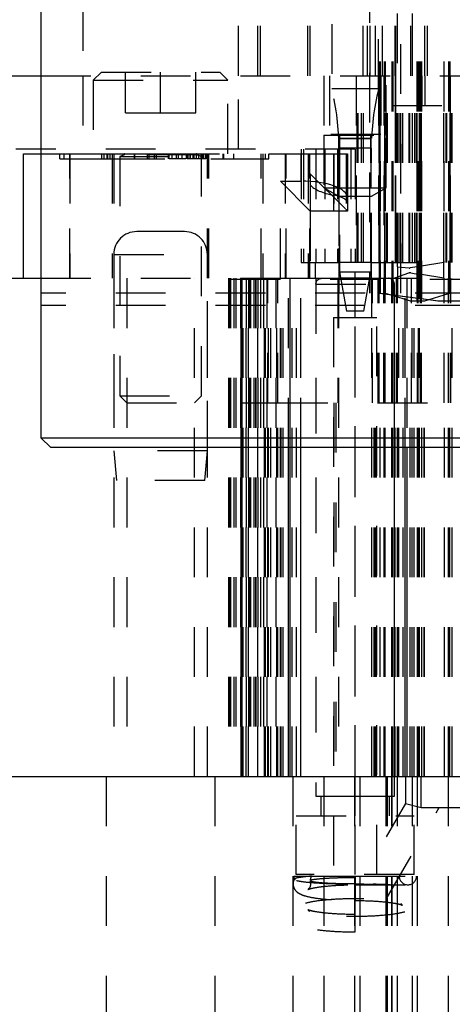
# Model space of a CAD drawing. Header units: inches. Extents: x 1880 to 2363, y -453 to -54.
# Tile 129 of 256: x 1924.66 to 1925.527, y -450.211 to -448.235. Entities that reach past the tile are written whole.
import ezdxf

# ---------------------------------------------------------------- set-up
doc = ezdxf.new("R2010")
doc.units = ezdxf.units.IN
doc.header["$LTSCALE"] = 0.5
doc.header["$MEASUREMENT"] = 0
doc.linetypes.add('HIDDEN', pattern=[0.225, 0.15, -0.075])
doc.layers.add('SID-M-H', color=4, linetype='HIDDEN')
doc.layers.add('SID-M-S', color=105, linetype='Continuous')

msp = doc.modelspace()

# ---------------------------------------------------------------- linework, layer by layer
at = {"layer": 'SID-M-H'}
for p, q in [((1925.38081, -446.71905), (1925.38081, -448.72256)), ((1925.39081, -446.71905), (1925.39081, -448.78533)), ((1925.39242, -446.71905), (1925.39242, -448.72256)), ((1925.39281, -446.71905), (1925.39281, -448.78534)), ((1925.40581, -446.71905), (1925.40581, -448.78725)), ((1925.40781, -446.71905), (1925.40781, -448.78727)), ((1925.44742, -448.72256), (1925.44742, -446.71905)), ((1925.44742, -448.72256), (1925.44742, -446.71905)), ((1925.45628, -446.71905), (1925.45628, -448.72256)), ((1925.45801, -446.71905), (1925.45801, -448.79374)), ((1925.45828, -446.71905), (1925.45828, -448.79394)), ((1925.461, -446.71905), (1925.461, -448.79412)), ((1925.46128, -446.71905), (1925.46128, -448.73043)), ((1925.4613, -446.71905), (1925.4613, -448.79416)), ((1925.46413, -446.71905), (1925.46413, -448.79905)), ((1925.46413, -446.71905), (1925.46413, -448.79905)), ((1925.46521, -446.71905), (1925.46521, -448.79466)), ((1925.46521, -446.71905), (1925.46521, -448.79483)), ((1925.51049, -446.71905), (1925.51049, -448.72256)), ((1925.51942, -446.71905), (1925.51942, -448.78495)), ((1925.51942, -446.71905), (1925.51942, -448.78495)), ((1925.52007, -446.71905), (1925.52007, -448.78476)), ((1925.52007, -446.71905), (1925.52007, -448.78476)), ((1925.52242, -446.71905), (1925.52242, -448.72256)), ((1925.28552, -446.84405), (1925.28552, -448.37405)), ((1925.37932, -448.37405), (1925.37932, -446.84405)), ((1925.41742, -448.72256), (1925.41742, -447.46905)), ((1925.41742, -448.72256), (1925.41742, -447.46905)), ((1925.23742, -448.34756), (1925.23742, -447.59756)), ((1925.24242, -448.34756), (1925.24242, -447.59756)), ((1925.24242, -448.34756), (1925.24242, -447.59756)), ((1925.35742, -448.34756), (1925.35742, -447.59756)), ((1925.36242, -448.34756), (1925.36242, -447.59756)), ((1925.38742, -448.34756), (1925.38742, -447.59756)), ((1925.41242, -448.34756), (1925.41242, -447.59756)), ((1925.41389, -448.34756), (1925.41389, -447.59756)), ((1925.41389, -448.34756), (1925.41389, -447.59756)), ((1925.44389, -448.34756), (1925.44389, -447.59756)), ((1925.44389, -448.34756), (1925.44389, -447.59756)), ((1925.44742, -448.34756), (1925.44742, -447.59756)), ((1925.47242, -448.34756), (1925.47242, -447.59756)), ((1925.47742, -448.34756), (1925.47742, -447.59756)), ((1925.38281, -447.71905), (1925.38281, -448.72256)), ((1925.36092, -447.74146), (1925.36092, -448.78405)), ((1925.42392, -448.78405), (1925.42392, -447.74146)), ((1925.13742, -448.34756), (1925.13742, -447.84756)), ((1925.14242, -448.34756), (1925.14242, -447.84756)), ((1925.14242, -448.34756), (1925.14242, -447.84756)), ((1925.34831, -448.34756), (1925.34831, -447.84756)), ((1925.37331, -448.34756), (1925.37331, -447.84756)), ((1925.37331, -448.34756), (1925.37331, -447.84756)), ((1925.37331, -448.34756), (1925.37331, -447.84756)), ((1925.37331, -448.34756), (1925.37331, -447.84756)), ((1924.78607, -448.19756), (1924.78607, -448.34756)), ((1925.09857, -448.34756), (1925.09857, -448.19756)), ((1924.82372, -448.34005), (1924.80732, -448.35645)), ((1924.82372, -448.34005), (1925.06092, -448.34005)), ((1924.87201, -448.42205), (1924.87201, -448.34005)), ((1924.94232, -448.42205), (1924.94232, -448.34005)), ((1925.01264, -448.42205), (1925.01264, -448.34005)), ((1925.07732, -448.35645), (1925.06092, -448.34005)), ((1924.70242, -448.34756), (1926.95242, -448.34756)), ((1924.70242, -448.34756), (1926.95242, -448.34756)), ((1924.78607, -448.34756), (1924.78607, -448.49506)), ((1924.80732, -448.35645), (1925.07732, -448.35645)), ((1924.80732, -448.35645), (1924.80732, -448.50405)), ((1925.07732, -448.50405), (1925.07732, -448.35645)), ((1925.09857, -448.49506), (1925.09857, -448.34756)), ((1925.26992, -448.34756), (1925.26992, -448.46656)), ((1925.28124, -448.34756), (1925.28124, -448.46567)), ((1925.33443, -448.34756), (1925.33443, -448.72256)), ((1925.33637, -448.72256), (1925.33637, -448.34756)), ((1925.33637, -448.72256), (1925.33637, -448.34756)), ((1925.33831, -448.72256), (1925.33831, -448.34756)), ((1925.34485, -448.72256), (1925.34485, -448.34756)), ((1925.34485, -448.72256), (1925.34485, -448.34756)), ((1925.34926, -448.72256), (1925.34926, -448.34756)), ((1925.34926, -448.72256), (1925.34926, -448.34756)), ((1925.37931, -448.34756), (1925.37931, -448.72256)), ((1925.38031, -448.72256), (1925.38031, -448.34756)), ((1925.38131, -448.34756), (1925.38131, -448.72256)), ((1925.38231, -448.72256), (1925.38231, -448.34756)), ((1925.3836, -448.34756), (1925.3836, -448.46567)), ((1925.38992, -448.34756), (1925.38992, -448.72256)), ((1925.39192, -448.72256), (1925.39192, -448.34756)), ((1925.39492, -448.46656), (1925.39492, -448.34756)), ((1925.3955, -448.72256), (1925.3955, -448.34756)), ((1925.3975, -448.72256), (1925.3975, -448.34756)), ((1925.40624, -448.34756), (1925.40624, -448.40756)), ((1925.41254, -448.34756), (1925.41254, -448.72256)), ((1925.41302, -448.72256), (1925.41302, -448.34756)), ((1925.41319, -448.34756), (1925.41319, -448.72256)), ((1925.41448, -448.72256), (1925.41448, -448.34756)), ((1925.41448, -448.72256), (1925.41448, -448.34756)), ((1925.41481, -448.72256), (1925.41481, -448.34756)), ((1925.41481, -448.72256), (1925.41481, -448.34756)), ((1925.41502, -448.72256), (1925.41502, -448.34756)), ((1925.41642, -448.72256), (1925.41642, -448.34756)), ((1925.41899, -448.72256), (1925.41899, -448.34756)), ((1925.41899, -448.72256), (1925.41899, -448.34756)), ((1925.42296, -448.72256), (1925.42296, -448.34756)), ((1925.42296, -448.72256), (1925.42296, -448.34756)), ((1925.42302, -448.72256), (1925.42302, -448.34756)), ((1925.42302, -448.72256), (1925.42302, -448.34756)), ((1925.42738, -448.72256), (1925.42738, -448.34756)), ((1925.42738, -448.72256), (1925.42738, -448.34756)), ((1925.42772, -448.72256), (1925.42772, -448.34756)), ((1925.44041, -448.72256), (1925.44041, -448.34756)), ((1925.44041, -448.72256), (1925.44041, -448.34756)), ((1925.44216, -448.72256), (1925.44216, -448.34756)), ((1925.44216, -448.72256), (1925.44216, -448.34756)), ((1925.45225, -448.72256), (1925.45225, -448.34756)), ((1925.45225, -448.72256), (1925.45225, -448.34756)), ((1925.45518, -448.72256), (1925.45518, -448.34756)), ((1925.45545, -448.72256), (1925.45545, -448.34756)), ((1925.45635, -448.72256), (1925.45635, -448.34756)), ((1925.45635, -448.72256), (1925.45635, -448.34756)), ((1925.45678, -448.72256), (1925.45678, -448.34756)), ((1925.46174, -448.72256), (1925.46174, -448.34756)), ((1925.46178, -448.72256), (1925.46178, -448.34756)), ((1925.4618, -448.72256), (1925.4618, -448.34756)), ((1925.46206, -448.40756), (1925.46206, -448.34756)), ((1925.46251, -448.72256), (1925.46251, -448.34756)), ((1925.46278, -448.72256), (1925.46278, -448.34756)), ((1925.46424, -448.72256), (1925.46424, -448.34756)), ((1925.46424, -448.72256), (1925.46424, -448.34756)), ((1925.46531, -448.72256), (1925.46531, -448.34756)), ((1925.46531, -448.72256), (1925.46531, -448.34756)), ((1925.46706, -448.40756), (1925.46706, -448.34756)), ((1925.47206, -448.34756), (1925.47206, -448.40756)), ((1925.51055, -448.72256), (1925.51055, -448.34756)), ((1925.51518, -448.72256), (1925.51518, -448.34756)), ((1925.51603, -448.72256), (1925.51603, -448.34756)), ((1925.52292, -448.72256), (1925.52292, -448.34756)), ((1925.52304, -448.34756), (1925.52304, -448.72256)), ((1925.52492, -448.72256), (1925.52492, -448.34756)), ((1925.52498, -448.72256), (1925.52498, -448.34756)), ((1925.52498, -448.72256), (1925.52498, -448.34756)), ((1925.52692, -448.72256), (1925.52692, -448.34756)), ((1925.33242, -448.37405), (1925.28552, -448.37405)), ((1925.37932, -448.37405), (1925.33242, -448.37405)), ((1924.87201, -448.42205), (1924.94232, -448.42205)), ((1924.94232, -448.42205), (1925.01264, -448.42205)), ((1925.40624, -448.40756), (1925.62758, -448.40756)), ((1925.26992, -448.46656), (1925.39492, -448.46656)), ((1925.26992, -448.46656), (1925.26992, -448.57256)), ((1925.3836, -448.46567), (1925.28124, -448.46567)), ((1925.30092, -448.46656), (1925.30092, -448.72256)), ((1925.33242, -448.47354), (1925.30093, -448.47354)), ((1925.30093, -448.47354), (1925.36392, -448.47354)), ((1925.30093, -448.47354), (1925.30093, -448.74126)), ((1925.36392, -448.47354), (1925.33242, -448.47354)), ((1925.36392, -448.72256), (1925.36392, -448.46656)), ((1925.36392, -448.47354), (1925.36392, -448.74126)), ((1925.39492, -448.57256), (1925.39492, -448.46656)), ((1925.33232, -448.49506), (1924.70242, -448.49506)), ((1925.22401, -448.49506), (1925.22401, -448.72256)), ((1925.22914, -448.49506), (1925.22914, -448.72256)), ((1925.25342, -448.49506), (1925.25342, -448.72256)), ((1925.27171, -448.49506), (1925.27171, -448.72256)), ((1925.29671, -448.49506), (1925.29671, -448.72256)), ((1925.29671, -448.49506), (1925.29671, -448.72256)), ((1925.29671, -448.49506), (1925.29671, -448.72256)), ((1925.29671, -448.49506), (1925.29671, -448.72256)), ((1925.29671, -448.49506), (1925.29671, -448.72256)), ((1925.29671, -448.49506), (1925.29671, -448.72256)), ((1925.29671, -448.49506), (1925.29671, -448.72256)), ((1925.29671, -448.49506), (1925.29671, -448.72256)), ((1925.29671, -448.49506), (1925.29671, -448.72256)), ((1925.29671, -448.49506), (1925.29671, -448.72256)), ((1925.29671, -448.49506), (1925.29671, -448.72256)), ((1925.29671, -448.49506), (1925.29671, -448.72256)), ((1925.29671, -448.49506), (1925.29671, -448.72256)), ((1925.29671, -448.49506), (1925.29671, -448.72256)), ((1925.29671, -448.49506), (1925.29671, -448.72256)), ((1925.29671, -448.49506), (1925.29671, -448.72256)), ((1925.29671, -448.49506), (1925.29671, -448.72256)), ((1925.29671, -448.49506), (1925.29671, -448.72256)), ((1925.29671, -448.49506), (1925.29671, -448.72256)), ((1925.29671, -448.49506), (1925.29671, -448.72256)), ((1925.29671, -448.49506), (1925.29671, -448.72256)), ((1925.29671, -448.49506), (1925.29671, -448.72256)), ((1925.29671, -448.49506), (1925.29671, -448.72256)), ((1925.29671, -448.49506), (1925.29671, -448.72256)), ((1925.29671, -448.49506), (1925.29671, -448.72256)), ((1925.29671, -448.49506), (1925.29671, -448.72256)), ((1925.29671, -448.49506), (1925.29671, -448.72256)), ((1925.29671, -448.49506), (1925.29671, -448.72256)), ((1925.29671, -448.49506), (1925.29671, -448.72256)), ((1925.29671, -448.49506), (1925.29671, -448.72256)), ((1925.29671, -448.49506), (1925.29671, -448.72256)), ((1925.29671, -448.49506), (1925.29671, -448.72256)), ((1925.36492, -448.49319), (1925.29992, -448.49319)), ((1925.29992, -448.49319), (1925.29992, -448.72256)), ((1925.32388, -448.49506), (1925.32388, -448.72256)), ((1925.33232, -448.49506), (1925.33232, -448.72256)), ((1925.36492, -448.72256), (1925.36492, -448.49319)), ((1924.70242, -448.50405), (1924.76032, -448.50405)), ((1924.7402, -448.51405), (1924.7402, -448.50405)), ((1924.7402, -448.51405), (1924.8242, -448.51405)), ((1924.74913, -448.51405), (1924.74913, -448.50405)), ((1924.76032, -448.50405), (1924.76032, -448.75405)), ((1924.76032, -448.50405), (1925.22432, -448.50405)), ((1924.76032, -448.75405), (1924.76032, -448.50405)), ((1924.76032, -448.50405), (1924.76032, -448.75405)), ((1924.76032, -448.75405), (1924.76032, -448.50405)), ((1924.76032, -448.50405), (1924.76032, -448.75405)), ((1924.76032, -448.75405), (1924.76032, -448.50405)), ((1924.8242, -448.51405), (1924.8242, -448.50405)), ((1924.8242, -448.51405), (1924.91916, -448.51405)), ((1924.82913, -448.51405), (1924.82913, -448.50405)), ((1924.83516, -448.51405), (1924.83516, -448.50405)), ((1924.83573, -448.51405), (1924.83573, -448.50405)), ((1924.83676, -448.51405), (1924.83676, -448.50405)), ((1924.84109, -448.51405), (1924.84109, -448.50405)), ((1924.84532, -448.50405), (1924.84532, -448.75405)), ((1924.84857, -448.50405), (1924.84857, -448.75405)), ((1924.86032, -448.50405), (1924.86032, -448.50445)), ((1924.86032, -448.50445), (1925.02432, -448.50445)), ((1924.87013, -448.50598), (1924.86032, -448.50954)), ((1924.86032, -448.50954), (1925.02432, -448.50954)), ((1924.86032, -448.50954), (1924.86032, -448.99005)), ((1925.01452, -448.50598), (1924.87013, -448.50598)), ((1924.8898, -448.51405), (1924.8898, -448.50405)), ((1924.89037, -448.51405), (1924.89037, -448.50405)), ((1924.91573, -448.51405), (1924.91573, -448.50405)), ((1924.91916, -448.51405), (1924.91916, -448.50405)), ((1924.91916, -448.51405), (1924.9338, -448.51405)), ((1924.93037, -448.51405), (1924.93037, -448.50405)), ((1924.9338, -448.51405), (1924.9338, -448.50405)), ((1924.9338, -448.51405), (1924.95099, -448.51405)), ((1924.95788, -448.51405), (1924.95788, -448.50405)), ((1924.95979, -448.51405), (1924.95979, -448.50405)), ((1924.99273, -448.51405), (1924.95979, -448.51405)), ((1924.96551, -448.51405), (1924.96551, -448.50405)), ((1924.97414, -448.51405), (1924.97414, -448.50405)), ((1924.97791, -448.51405), (1924.97791, -448.50405)), ((1924.97801, -448.51405), (1924.97801, -448.50405)), ((1924.97812, -448.51405), (1924.97812, -448.50405)), ((1924.98542, -448.51405), (1924.98542, -448.50405)), ((1924.99412, -448.51405), (1924.99412, -448.50405)), ((1924.99534, -448.51405), (1924.99534, -448.50405)), ((1924.99665, -448.51405), (1924.99665, -448.50405)), ((1924.99668, -448.51405), (1924.99668, -448.50405)), ((1924.99701, -448.51405), (1924.99701, -448.50405)), ((1924.99702, -448.51405), (1924.99702, -448.50405)), ((1924.99728, -448.51405), (1924.99728, -448.50405)), ((1924.99728, -448.51405), (1924.99728, -448.50405)), ((1925.00158, -448.51405), (1925.00158, -448.50405)), ((1925.00173, -448.51405), (1925.00173, -448.50405)), ((1925.00175, -448.51405), (1925.00175, -448.50405)), ((1925.00201, -448.51405), (1925.00201, -448.50405)), ((1925.00201, -448.51405), (1925.00201, -448.50405)), ((1925.00739, -448.51405), (1925.00739, -448.50405)), ((1925.00893, -448.51405), (1925.00893, -448.50405)), ((1925.00942, -448.51405), (1925.00942, -448.50405)), ((1925.01419, -448.51405), (1925.01419, -448.50405)), ((1925.01422, -448.51405), (1925.01422, -448.50405)), ((1925.02432, -448.50954), (1925.01452, -448.50598)), ((1925.01872, -448.51405), (1925.01872, -448.50405)), ((1925.01891, -448.51405), (1925.01891, -448.50405)), ((1925.01903, -448.51405), (1925.01903, -448.50405)), ((1925.02347, -448.51405), (1925.02347, -448.50405)), ((1925.02348, -448.51405), (1925.02348, -448.50405)), ((1925.02432, -448.50445), (1925.02432, -448.50405)), ((1925.02432, -448.99005), (1925.02432, -448.50954)), ((1925.02654, -448.51405), (1925.02654, -448.50405)), ((1925.02844, -448.51405), (1925.02844, -448.50405)), ((1925.02893, -448.51405), (1925.02893, -448.50405)), ((1925.03305, -448.51405), (1925.03305, -448.50405)), ((1925.03417, -448.51405), (1925.03417, -448.50405)), ((1925.03607, -448.75405), (1925.03607, -448.50405)), ((1925.03932, -448.75405), (1925.03932, -448.50405)), ((1925.04296, -448.51405), (1925.06747, -448.51405)), ((1925.06747, -448.51405), (1925.06747, -448.50405)), ((1925.06747, -448.51405), (1925.08921, -448.51405)), ((1925.06893, -448.51405), (1925.06893, -448.50405)), ((1925.08893, -448.51405), (1925.08893, -448.50405)), ((1925.08921, -448.51405), (1925.08921, -448.50405)), ((1925.08921, -448.51405), (1925.1591, -448.51405)), ((1925.14391, -448.75405), (1925.14391, -448.50405)), ((1925.14741, -448.50405), (1925.14741, -448.75405)), ((1925.15286, -448.51405), (1925.15286, -448.50405)), ((1925.1591, -448.51405), (1925.1591, -448.50405)), ((1925.19225, -448.50405), (1925.19225, -448.75405)), ((1925.1944, -448.75405), (1925.1944, -448.50405)), ((1925.22432, -448.55905), (1925.22432, -448.50405)), ((1925.22432, -448.50405), (1925.31732, -448.50405)), ((1925.22432, -448.50405), (1925.22432, -448.55905)), ((1925.22432, -448.55905), (1925.22432, -448.50405)), ((1925.22432, -448.50405), (1925.22432, -448.55905)), ((1925.23842, -448.50405), (1925.23842, -448.75405)), ((1925.24153, -448.75405), (1925.24153, -448.50405)), ((1925.28993, -448.50405), (1925.28993, -448.61905)), ((1925.28993, -448.61905), (1925.28993, -448.50405)), ((1925.28993, -448.50405), (1925.28993, -448.61905)), ((1925.28993, -448.61905), (1925.28993, -448.50405)), ((1925.28993, -448.50405), (1925.28993, -448.61905)), ((1925.28993, -448.61905), (1925.28993, -448.50405)), ((1925.28993, -448.50405), (1925.28993, -448.61905)), ((1925.28993, -448.61905), (1925.28993, -448.50405)), ((1925.28993, -448.58747), (1925.28993, -448.50405)), ((1925.28993, -448.50405), (1925.28993, -448.61905)), ((1925.28993, -448.61905), (1925.28993, -448.50405)), ((1925.28993, -448.50405), (1925.28993, -448.61905)), ((1925.28993, -448.61905), (1925.28993, -448.50405)), ((1925.28993, -448.50405), (1925.28993, -448.61905)), ((1925.28993, -448.61905), (1925.28993, -448.50405)), ((1925.28993, -448.50405), (1925.28993, -448.61905)), ((1925.28993, -448.61905), (1925.28993, -448.50405)), ((1925.28993, -448.50405), (1925.28993, -448.61905)), ((1925.28993, -448.61905), (1925.28993, -448.50405)), ((1925.28993, -448.50405), (1925.28993, -448.61905)), ((1925.28993, -448.61905), (1925.28993, -448.50405)), ((1925.28993, -448.50405), (1925.28993, -448.61905)), ((1925.28993, -448.61905), (1925.28993, -448.50405)), ((1925.28993, -448.50405), (1925.28993, -448.61905)), ((1925.28993, -448.61905), (1925.28993, -448.50405)), ((1925.28993, -448.50405), (1925.28993, -448.61905)), ((1925.28993, -448.61905), (1925.28993, -448.50405)), ((1925.28993, -448.50405), (1925.28993, -448.61905)), ((1925.28993, -448.61905), (1925.28993, -448.50405)), ((1925.28993, -448.50405), (1925.28993, -448.61905)), ((1925.28993, -448.61905), (1925.28993, -448.50405)), ((1925.31431, -448.50405), (1925.31431, -448.61604)), ((1925.31732, -448.50405), (1925.31732, -448.5929)), ((1925.24242, -448.61905), (1925.18242, -448.55905)), ((1925.18242, -448.55905), (1925.22432, -448.55905)), ((1925.18242, -448.75405), (1925.18242, -448.55905)), ((1925.24242, -448.54415), (1925.24242, -448.56682)), ((1925.24242, -448.54415), (1925.31431, -448.61604)), ((1925.24242, -448.56682), (1925.24242, -448.61905)), ((1925.26992, -448.57256), (1925.33242, -448.57256)), ((1925.26992, -448.57256), (1925.29942, -448.58959)), ((1925.33242, -448.57256), (1925.39492, -448.57256)), ((1925.36542, -448.58959), (1925.39492, -448.57256)), ((1925.29942, -448.58959), (1925.33242, -448.58959)), ((1925.29942, -448.58959), (1925.29942, -448.72256)), ((1925.31732, -448.5929), (1925.31732, -448.61905)), ((1925.33242, -448.58959), (1925.36542, -448.58959)), ((1925.36542, -448.72256), (1925.36542, -448.58959)), ((1925.31732, -448.61905), (1925.24242, -448.61905)), ((1925.24242, -448.61905), (1925.24242, -448.75405)), ((1924.99007, -448.6603), (1924.89457, -448.6603)), ((1924.84857, -448.7063), (1925.03607, -448.7063)), ((1924.84857, -448.7063), (1924.84857, -449.1003)), ((1925.03607, -449.1003), (1925.03607, -448.7063)), ((1925.22401, -448.72256), (1925.22914, -448.72256)), ((1925.22914, -448.72256), (1925.25242, -448.72256)), ((1925.25242, -448.72256), (1925.25242, -448.75405)), ((1925.25242, -448.72256), (1925.29992, -448.72256)), ((1925.29992, -448.72256), (1925.29992, -448.75405)), ((1925.36492, -448.72256), (1925.29992, -448.72256)), ((1925.36492, -448.75405), (1925.36492, -448.72256)), ((1925.36492, -448.72256), (1926.28992, -448.72256)), ((1925.38081, -448.72256), (1925.38081, -448.75405)), ((1925.38281, -448.72256), (1925.38281, -448.75405)), ((1925.39081, -448.72256), (1925.39081, -448.75405)), ((1925.39242, -448.72256), (1925.39242, -448.75405)), ((1925.40581, -448.72256), (1925.40581, -448.75405)), ((1925.40581, -448.72256), (1925.40581, -448.75405)), ((1925.40581, -448.72256), (1925.40581, -448.75405)), ((1925.40781, -448.72256), (1925.40781, -448.75405)), ((1925.40781, -448.72256), (1925.40781, -448.75405)), ((1925.41742, -448.73143), (1925.41742, -448.72256)), ((1925.41742, -448.73143), (1925.41742, -448.72256)), ((1925.41742, -448.73143), (1925.44051, -448.73345)), ((1925.41742, -448.73143), (1925.44051, -448.73345)), ((1925.41742, -448.73143), (1925.41742, -448.75405)), ((1925.41742, -448.73143), (1925.41742, -448.75405)), ((1925.41742, -448.73143), (1925.41742, -448.75405)), ((1925.41742, -448.73143), (1925.41742, -448.75405)), ((1925.41742, -448.73143), (1925.41742, -448.75405)), ((1925.41742, -448.73143), (1925.41742, -448.79155)), ((1925.41742, -448.73143), (1925.41742, -448.79155)), ((1925.46128, -448.73043), (1925.44296, -448.73336)), ((1925.46128, -448.73043), (1925.44296, -448.73336)), ((1925.45628, -448.72256), (1925.45628, -448.75405)), ((1925.46128, -448.73043), (1925.46521, -448.7298)), ((1925.46128, -448.74618), (1925.46128, -448.73043)), ((1925.46413, -448.72256), (1925.46413, -448.75405)), ((1925.46413, -448.72256), (1925.46413, -448.75405)), ((1925.46413, -448.72256), (1925.46413, -448.75405)), ((1925.46413, -448.72256), (1925.46413, -448.75405)), ((1925.46413, -448.72256), (1925.46413, -448.75405)), ((1925.46521, -448.75405), (1925.46521, -448.72256)), ((1925.51049, -448.72256), (1925.46521, -448.7298)), ((1925.46521, -448.75405), (1925.46521, -448.72256)), ((1925.46521, -448.75405), (1925.46521, -448.72256)), ((1925.46521, -448.75405), (1925.46521, -448.72256)), ((1925.46521, -448.75405), (1925.46521, -448.72256)), ((1925.46521, -448.72256), (1925.46521, -448.75405)), ((1925.46521, -448.75405), (1925.46521, -448.72256)), ((1925.46521, -448.72256), (1925.46521, -448.75405)), ((1925.46521, -448.75405), (1925.46521, -448.72256)), ((1925.46521, -448.72256), (1925.46521, -448.75405)), ((1925.46521, -448.75405), (1925.46521, -448.72256)), ((1925.46521, -448.72256), (1925.46521, -448.75405)), ((1925.46521, -448.75405), (1925.46521, -448.72256)), ((1925.46521, -448.72256), (1925.46521, -448.75405)), ((1925.46521, -448.75405), (1925.46521, -448.72256)), ((1925.46521, -448.75405), (1925.46521, -448.72256)), ((1925.46521, -448.75405), (1925.46521, -448.72256)), ((1925.46521, -448.75405), (1925.46521, -448.72256)), ((1925.46521, -448.75405), (1925.46521, -448.72256)), ((1925.46521, -448.75405), (1925.46521, -448.72256)), ((1925.46521, -448.75405), (1925.46521, -448.72256)), ((1925.46521, -448.75405), (1925.46521, -448.72256)), ((1925.46521, -448.75405), (1925.46521, -448.72256)), ((1925.46521, -448.75405), (1925.46521, -448.72256)), ((1925.46521, -448.75405), (1925.46521, -448.72256)), ((1925.46521, -448.75405), (1925.46521, -448.72256)), ((1925.46521, -448.75405), (1925.46521, -448.72256)), ((1925.46521, -448.75405), (1925.46521, -448.72256)), ((1925.46521, -448.75405), (1925.46521, -448.72256)), ((1925.46521, -448.7298), (1925.46521, -448.74681)), ((1925.46521, -448.74681), (1925.46521, -448.7298)), ((1925.51049, -448.75405), (1925.51049, -448.72256)), ((1925.51942, -448.72256), (1925.51942, -448.75405)), ((1925.51942, -448.72256), (1925.51942, -448.75405)), ((1925.51942, -448.72256), (1925.51942, -448.75405)), ((1925.51942, -448.72256), (1925.51942, -448.75405)), ((1925.51942, -448.72256), (1925.51942, -448.75405)), ((1925.52007, -448.72256), (1925.52007, -448.75405)), ((1925.52007, -448.72256), (1925.52007, -448.75405)), ((1925.52007, -448.72256), (1925.52007, -448.75405)), ((1925.52007, -448.72256), (1925.52007, -448.75405)), ((1925.52007, -448.72256), (1925.52007, -448.75405)), ((1925.52242, -448.72256), (1925.52242, -448.75405)), ((1924.70242, -448.75405), (1925.19907, -448.75405)), ((1924.84857, -448.75405), (1924.84857, -449.75405)), ((1924.87432, -448.75405), (1924.87432, -449.75405)), ((1925.01032, -449.75405), (1925.01032, -448.75405)), ((1925.03607, -449.75405), (1925.03607, -448.75405)), ((1925.07854, -448.75405), (1925.07854, -449.75405)), ((1925.08048, -448.75405), (1925.08048, -449.75405)), ((1925.08048, -448.75405), (1925.08048, -449.75405)), ((1925.08242, -448.75405), (1925.08242, -449.75405)), ((1925.08242, -448.75581), (1926.23992, -448.75581)), ((1925.08896, -448.75405), (1925.08896, -449.75405)), ((1925.08896, -448.75405), (1925.08896, -449.75405)), ((1925.09338, -448.75405), (1925.09338, -449.75405)), ((1925.09338, -448.75405), (1925.09338, -449.75405)), ((1925.10242, -448.75405), (1925.10242, -449.75405)), ((1925.10246, -448.75405), (1925.10246, -449.75405)), ((1925.10354, -448.75405), (1925.10354, -449.75405)), ((1925.1038, -449.75405), (1925.1038, -448.75405)), ((1925.1038, -449.75405), (1925.1038, -448.75405)), ((1925.10478, -448.75405), (1925.10478, -449.75405)), ((1925.10548, -448.75405), (1925.10548, -449.75405)), ((1925.10548, -448.75405), (1925.10548, -449.75405)), ((1925.10548, -448.75405), (1925.10548, -449.75405)), ((1925.10548, -449.75405), (1925.10548, -448.75405)), ((1925.10742, -449.75405), (1925.10742, -448.75405)), ((1925.10813, -449.75405), (1925.10813, -448.75405)), ((1925.10813, -449.75405), (1925.10813, -448.75405)), ((1925.11396, -448.75405), (1925.11396, -449.75405)), ((1925.11396, -448.75405), (1925.11396, -449.75405)), ((1925.11396, -448.75405), (1925.11396, -449.75405)), ((1925.11396, -449.75405), (1925.11396, -448.75405)), ((1925.11838, -448.75405), (1925.11838, -449.75405)), ((1925.11838, -448.75405), (1925.11838, -449.75405)), ((1925.11838, -448.75405), (1925.11838, -449.75405)), ((1925.11838, -449.75405), (1925.11838, -448.75405)), ((1925.11854, -448.75405), (1925.11854, -449.75405)), ((1925.12048, -448.75405), (1925.12048, -449.75405)), ((1925.12048, -448.75405), (1925.12048, -449.75405)), ((1925.12242, -448.75405), (1925.12242, -449.75405)), ((1925.12242, -448.75405), (1925.12242, -449.75405)), ((1925.12896, -448.75405), (1925.12896, -449.75405)), ((1925.12896, -448.75405), (1925.12896, -449.75405)), ((1925.13242, -448.75405), (1925.13242, -449.75405)), ((1925.13242, -448.75405), (1925.13242, -449.75405)), ((1925.13338, -448.75405), (1925.13338, -449.75405)), ((1925.13338, -448.75405), (1925.13338, -449.75405)), ((1925.13742, -448.75405), (1925.13742, -449.75405)), ((1925.13742, -449.75405), (1925.13742, -448.75405)), ((1925.14242, -448.75405), (1925.14242, -449.75405)), ((1925.14242, -448.75405), (1925.14242, -449.75405)), ((1925.14854, -448.75405), (1925.14854, -449.75405)), ((1925.15048, -449.75405), (1925.15048, -448.75405)), ((1925.15048, -449.75405), (1925.15048, -448.75405)), ((1925.15048, -449.75405), (1925.15048, -448.75405)), ((1925.15242, -449.75405), (1925.15242, -448.75405)), ((1925.15545, -448.75405), (1925.15545, -449.75405)), ((1925.15742, -449.00405), (1925.15742, -448.75405)), ((1925.15896, -449.75405), (1925.15896, -448.75405)), ((1925.15896, -449.75405), (1925.15896, -448.75405)), ((1925.15896, -449.75405), (1925.15896, -448.75405)), ((1925.16338, -449.75405), (1925.16338, -448.75405)), ((1925.16338, -449.75405), (1925.16338, -448.75405)), ((1925.16338, -449.75405), (1925.16338, -448.75405)), ((1925.17354, -448.75405), (1925.17354, -449.75405)), ((1925.17548, -449.75405), (1925.17548, -448.75405)), ((1925.17548, -449.75405), (1925.17548, -448.75405)), ((1925.17742, -449.00405), (1925.17742, -448.75405)), ((1925.18242, -449.75405), (1925.18242, -448.75405)), ((1925.18396, -449.75405), (1925.18396, -448.75405)), ((1925.18396, -449.75405), (1925.18396, -448.75405)), ((1925.18838, -449.75405), (1925.18838, -448.75405)), ((1925.18838, -449.75405), (1925.18838, -448.75405)), ((1925.19907, -448.75405), (1925.20195, -448.75405)), ((1925.19907, -449.09405), (1925.19907, -448.75405)), ((1925.20195, -448.75405), (1925.2236, -448.75405)), ((1925.20195, -449.75405), (1925.20195, -448.75405)), ((1925.20195, -449.09405), (1925.20195, -448.75405)), ((1925.20242, -449.00405), (1925.20242, -448.75405)), ((1925.20628, -449.75405), (1925.20628, -448.75405)), ((1925.21494, -449.75405), (1925.21494, -448.75405)), ((1925.2236, -448.75405), (1925.25242, -448.75405)), ((1925.2236, -449.75405), (1925.2236, -448.75405)), ((1925.2236, -449.09405), (1925.2236, -448.75405)), ((1925.25242, -448.75405), (1925.29992, -448.75405)), ((1925.25342, -448.75405), (1925.25342, -449.75405)), ((1925.29775, -448.75405), (1925.29775, -449.00405)), ((1925.29892, -448.75405), (1925.29892, -449.75405)), ((1925.29896, -448.75405), (1925.29896, -448.83279)), ((1925.36492, -448.75405), (1925.29992, -448.75405)), ((1925.29992, -448.75405), (1925.29992, -448.78405)), ((1925.30093, -448.74126), (1925.33242, -448.74126)), ((1925.30093, -448.74126), (1925.31481, -448.82)), ((1925.33242, -448.74126), (1925.36392, -448.74126)), ((1925.33242, -448.82), (1925.33242, -448.74126)), ((1925.33242, -448.83279), (1925.33242, -448.75405)), ((1925.35003, -448.82), (1925.36392, -448.74126)), ((1925.36492, -448.75405), (1926.28992, -448.75405)), ((1925.36492, -448.78405), (1925.36492, -448.75405)), ((1925.36589, -448.83279), (1925.36589, -448.75405)), ((1925.36592, -449.75405), (1925.36592, -448.75405)), ((1925.36709, -449.00405), (1925.36709, -448.75405)), ((1925.37864, -449.00405), (1925.37864, -448.75405)), ((1925.38064, -449.00405), (1925.38064, -448.75405)), ((1925.38081, -448.75405), (1925.38081, -448.78405)), ((1925.38281, -448.75405), (1925.38281, -448.78405)), ((1925.39025, -449.00405), (1925.39025, -448.75405)), ((1925.39081, -449.00405), (1925.39081, -448.75405)), ((1925.39242, -448.75405), (1925.39242, -448.78405)), ((1925.39281, -449.00405), (1925.39281, -448.75405)), ((1925.40581, -449.00405), (1925.40581, -448.75405)), ((1925.40781, -449.00405), (1925.40781, -448.75405)), ((1925.43906, -448.7439), (1925.41116, -448.75405)), ((1925.43906, -448.7439), (1925.41116, -448.75405)), ((1925.41124, -449.75405), (1925.41124, -448.75405)), ((1925.41124, -449.09405), (1925.41124, -448.75405)), ((1925.41142, -449.75405), (1925.41142, -448.75405)), ((1925.41525, -449.00405), (1925.41525, -448.75405)), ((1925.41742, -449.00405), (1925.41742, -448.75405)), ((1925.41742, -449.00405), (1925.41742, -448.75405)), ((1925.4199, -449.75405), (1925.4199, -448.75405)), ((1925.42856, -449.75405), (1925.42856, -448.75405)), ((1925.43289, -449.75405), (1925.43289, -448.75405)), ((1925.43289, -449.09405), (1925.43289, -448.75405)), ((1925.43578, -448.75405), (1925.43578, -449.09405)), ((1925.44406, -448.74342), (1925.46128, -448.74618)), ((1925.44406, -448.74342), (1925.46128, -448.74618)), ((1925.44525, -449.00405), (1925.44525, -448.75405)), ((1925.44525, -449.00405), (1925.44525, -448.75405)), ((1925.44647, -449.75405), (1925.44647, -448.75405)), ((1925.44647, -449.75405), (1925.44647, -448.75405)), ((1925.45088, -449.75405), (1925.45088, -448.75405)), ((1925.45088, -449.75405), (1925.45088, -448.75405)), ((1925.45628, -448.75405), (1925.45628, -448.79905)), ((1925.45742, -449.00405), (1925.45742, -448.75405)), ((1925.45801, -449.00405), (1925.45801, -448.75405)), ((1925.45828, -449.00405), (1925.45828, -448.75405)), ((1925.45845, -449.00405), (1925.45845, -448.75405)), ((1925.45936, -449.75405), (1925.45936, -448.75405)), ((1925.45936, -449.75405), (1925.45936, -448.75405)), ((1925.46521, -448.74681), (1925.46128, -448.74618)), ((1925.46128, -448.75405), (1925.46128, -448.74618)), ((1925.46128, -448.75405), (1925.46128, -448.79433)), ((1925.4613, -449.75405), (1925.4613, -448.75405)), ((1925.46316, -449.00405), (1925.46316, -448.74648)), ((1925.46345, -449.00405), (1925.46345, -448.74653)), ((1925.46346, -449.00405), (1925.46346, -448.74653)), ((1925.4646, -449.00405), (1925.4646, -448.75405)), ((1925.4646, -449.00405), (1925.4646, -448.75405)), ((1925.51049, -448.75405), (1925.46521, -448.74681)), ((1925.46567, -449.00405), (1925.46567, -448.74688)), ((1925.46567, -449.00405), (1925.46567, -448.74688)), ((1925.51049, -448.75405), (1925.51049, -448.79905)), ((1925.51073, -449.00405), (1925.51073, -448.75405)), ((1925.51942, -449.00405), (1925.51942, -448.75405)), ((1925.51942, -449.00405), (1925.51942, -448.75405)), ((1925.52053, -449.00405), (1925.52053, -448.75405)), ((1925.52053, -449.00405), (1925.52053, -448.75405)), ((1925.52242, -448.75405), (1925.52242, -448.78405)), ((1925.52459, -449.00405), (1925.52459, -448.75405)), ((1925.52671, -449.75405), (1925.52671, -448.75405)), ((1925.52671, -449.75405), (1925.52671, -448.75405)), ((1925.25368, -448.76587), (1925.33242, -448.76587)), ((1925.25368, -448.76587), (1925.41116, -448.76587)), ((1925.25368, -448.76587), (1925.25368, -449.79342)), ((1925.33242, -449.79342), (1925.33242, -448.76587)), ((1925.41116, -449.79342), (1925.41116, -448.76587)), ((1926.95242, -448.78405), (1924.70242, -448.78405)), ((1925.38081, -448.78405), (1925.39081, -448.78533)), ((1925.38281, -448.78405), (1925.40781, -448.78727)), ((1925.39081, -448.78533), (1925.45828, -448.79394)), ((1925.39242, -448.78405), (1925.41742, -448.79155)), ((1925.40781, -448.78727), (1925.49931, -448.79905)), ((1925.41742, -448.79155), (1925.44242, -448.79905)), ((1925.44242, -448.79905), (1925.47242, -448.79905)), ((1925.45828, -448.79394), (1925.46128, -448.79433)), ((1925.46128, -448.79433), (1925.46521, -448.79483)), ((1925.46521, -448.79483), (1925.49831, -448.79905)), ((1925.47242, -448.79905), (1925.51942, -448.78495)), ((1925.49831, -448.79905), (1925.49931, -448.79905)), ((1925.49931, -448.79905), (1925.62431, -448.79905)), ((1925.51942, -448.78495), (1925.52242, -448.78405)), ((1926.95242, -448.80905), (1924.70242, -448.80905)), ((1925.28912, -448.83279), (1925.33242, -448.83279)), ((1925.28912, -448.83279), (1925.28912, -449.9509)), ((1925.33242, -448.82), (1925.31481, -448.82)), ((1925.35003, -448.82), (1925.33242, -448.82)), ((1925.33242, -449.9509), (1925.33242, -448.83279)), ((1925.33242, -448.83279), (1925.37573, -448.83279)), ((1925.37573, -449.9509), (1925.37573, -448.83279)), ((1924.86032, -448.99005), (1925.02432, -448.99005)), ((1924.86032, -448.99005), (1924.87432, -449.00405)), ((1925.01032, -449.00405), (1925.02432, -448.99005)), ((1924.87432, -449.00405), (1925.01032, -449.00405)), ((1925.10742, -449.00405), (1925.15242, -449.00405)), ((1925.10742, -449.00405), (1925.15242, -449.00405)), ((1925.15242, -449.00405), (1925.17742, -449.00405)), ((1925.15242, -449.00405), (1925.17742, -449.00405)), ((1925.15742, -449.75405), (1925.15742, -449.00405)), ((1925.17742, -449.75405), (1925.17742, -449.00405)), ((1925.17742, -449.00405), (1926.42742, -449.00405)), ((1925.17742, -449.00405), (1926.42742, -449.00405)), ((1925.20242, -449.75405), (1925.20242, -449.00405)), ((1925.28994, -449.00405), (1925.28994, -449.75405)), ((1925.29336, -449.00405), (1925.29336, -449.75405)), ((1925.37081, -449.75405), (1925.37081, -449.00405)), ((1925.37149, -449.75405), (1925.37149, -449.00405)), ((1925.37281, -449.75405), (1925.37281, -449.00405)), ((1925.37491, -449.75405), (1925.37491, -449.00405)), ((1925.38242, -449.75405), (1925.38242, -449.00405)), ((1925.39081, -449.75405), (1925.39081, -449.00405)), ((1925.39281, -449.75405), (1925.39281, -449.00405)), ((1925.40581, -449.75405), (1925.40581, -449.00405)), ((1925.40781, -449.75405), (1925.40781, -449.00405)), ((1925.41242, -449.75405), (1925.41242, -449.00405)), ((1925.41742, -449.75405), (1925.41742, -449.00405)), ((1925.41742, -449.75405), (1925.41742, -449.00405)), ((1925.44242, -449.75405), (1925.44242, -449.00405)), ((1925.44242, -449.75405), (1925.44242, -449.00405)), ((1925.45742, -449.75405), (1925.45742, -449.00405)), ((1925.45801, -449.75405), (1925.45801, -449.00405)), ((1925.45828, -449.75405), (1925.45828, -449.00405)), ((1925.46628, -449.75405), (1925.46628, -449.00405)), ((1925.47094, -449.75405), (1925.47094, -449.00405)), ((1925.47128, -449.75405), (1925.47128, -449.00405)), ((1925.51158, -449.75405), (1925.51158, -449.00405)), ((1925.51942, -449.75405), (1925.51942, -449.00405)), ((1925.51942, -449.75405), (1925.51942, -449.00405)), ((1925.52222, -449.75405), (1925.52222, -449.00405)), ((1925.52222, -449.75405), (1925.52222, -449.00405)), ((1925.03607, -449.1003), (1924.84857, -449.1003)), ((1924.84857, -449.1003), (1924.85382, -449.1603)), ((1925.03082, -449.1603), (1925.03607, -449.1003)), ((1925.03082, -449.1603), (1924.85382, -449.1603)), ((1924.83295, -449.75405), (1924.83295, -450.25405)), ((1925.0517, -450.25405), (1925.0517, -449.75405)), ((1925.20742, -449.75405), (1925.20742, -450.25405)), ((1925.26992, -449.75405), (1925.26992, -450.25405)), ((1925.33081, -449.75405), (1925.33081, -450.25405)), ((1925.34242, -450.25405), (1925.34242, -449.75405)), ((1925.39492, -450.25405), (1925.39492, -449.75405)), ((1925.39742, -450.25405), (1925.39742, -449.75405)), ((1925.40581, -449.75405), (1925.40581, -450.25405)), ((1925.40581, -450.25405), (1925.40581, -449.75405)), ((1925.41742, -450.25405), (1925.41742, -449.75405)), ((1925.41742, -450.25405), (1925.41742, -449.75405)), ((1925.43367, -449.75405), (1925.43367, -449.80818)), ((1925.44742, -450.25405), (1925.44742, -449.75405)), ((1925.44742, -450.25405), (1925.44742, -449.75405)), ((1925.45742, -450.25405), (1925.45742, -449.75405)), ((1925.46492, -449.81655), (1925.46492, -449.75405)), ((1925.46492, -449.81655), (1925.46492, -449.75405)), ((1925.51942, -450.25405), (1925.51942, -449.75405)), ((1925.51942, -450.25405), (1925.51942, -449.75405)), ((1925.25368, -449.79342), (1925.33242, -449.79342)), ((1925.26353, -449.79342), (1925.26353, -449.83279)), ((1925.33242, -449.79342), (1925.41116, -449.79342)), ((1925.33242, -449.83279), (1925.33242, -449.79342)), ((1925.40132, -449.83279), (1925.40132, -449.79342)), ((1925.43367, -449.80818), (1925.39492, -449.8753)), ((1925.39492, -450.0003), (1925.50101, -449.81655)), ((1925.43367, -449.80818), (1925.46492, -449.81655)), ((1925.46492, -449.81655), (1925.64242, -449.81655)), ((1925.21431, -449.83279), (1925.45053, -449.83279)), ((1925.21431, -449.9509), (1925.21431, -449.83279)), ((1925.45053, -449.9509), (1925.45053, -449.83279)), ((1925.20917, -449.95405), (1925.24638, -449.95405)), ((1925.45053, -449.9509), (1925.21431, -449.9509)), ((1925.33242, -449.95405), (1925.33242, -449.97151)), ((1925.33242, -449.95405), (1925.33242, -449.97151)), ((1925.33242, -449.95405), (1925.33242, -449.97151)), ((1925.33242, -449.95405), (1925.45567, -449.95405)), ((1925.33242, -449.9698), (1925.33242, -450.00268)), ((1925.33242, -449.9698), (1925.33242, -450.00268)), ((1925.33242, -449.9698), (1925.33242, -450.00268)), ((1925.33242, -449.97155), (1925.43817, -449.97155)), ((1925.33242, -450.03447), (1925.33242, -449.99964)), ((1925.33242, -450.03106), (1925.33242, -449.99964)), ((1925.33242, -450.03106), (1925.33242, -449.99964)), ((1925.33242, -450.03106), (1925.33242, -450.00031)), ((1925.33242, -450.03106), (1925.33242, -450.00031)), ((1925.33242, -450.06605), (1925.33242, -450.03106))]:
    msp.add_line(p, q, dxfattribs=at)
for centre, radius, start, end in [((1924.79992, -448.49319), 0.5, 0, 13.78421), ((1925.86492, -448.49319), 0.5, 166.21579, 180), ((1925.37179, -448.47354), 0.00787, 90, 180), ((1924.86986, -448.50524), 0.000787, 290, 90), ((1925.01479, -448.50524), 0.000787, 90, 250), ((1924.89457, -448.7063), 0.046, 90, 180), ((1924.99007, -448.7063), 0.046, 0, 90), ((1925.44138, -448.72349), 0.01, 265, 279.09028), ((1925.44138, -448.72349), 0.01, 265, 279.09028), ((1925.39935, -448.76587), 0.01181, 0, 90), ((1925.44248, -448.7533), 0.01, 80.90972, 110), ((1925.44248, -448.7533), 0.01, 80.90972, 110), ((1925.22667, -449.95405), 0.0175, 180, 203.47709), ((1925.22667, -449.95405), 0.0175, 331.52953, 0), ((1925.43817, -449.95405), 0.0175, 180, 270), ((1925.43817, -449.95405), 0.0175, 270, 0)]:
    msp.add_arc(centre, radius, start, end, dxfattribs=at)
for centre, major_axis, start_param, end_param in [((1925.22432, -448.5929), (0.093, 0), 0, 1.5707963), ((1925.33242, -448.55695), (0.094, 0), 3.4343672, 4.2432894), ((1925.26732, -448.6037), (0.05, 0), 0, 1.1016967), ((1925.26732, -448.62226), (0.05, 0), 0.1772537, 0.3490659)]:
    msp.add_ellipse(centre, major_axis=major_axis, ratio=0.3639702, start_param=start_param, end_param=end_param, dxfattribs=at)
for points, knots in [([(1925.29305, -448.46567), (1925.29417, -448.46581), (1925.29649, -448.4661), (1925.29913, -448.46823), (1925.30067, -448.47087), (1925.30084, -448.47268), (1925.30093, -448.47354)], [0, 0, 0, 0, 0.2702613, 0.5624294, 0.7897364, 1, 1, 1, 1]), ([(1925.01422, -448.51405), (1925.01176, -448.51405), (1925.00687, -448.51405), (1925.0009, -448.51405), (1924.99705, -448.51405), (1924.99591, -448.51405), (1924.99534, -448.51405)], [0, 0, 0, 0, 0.2800989, 0.5593238, 0.7794579, 1, 1, 1, 1]), ([(1925.03305, -448.51405), (1925.03223, -448.51405), (1925.0306, -448.51405), (1925.02558, -448.51405), (1925.01986, -448.51405), (1925.0161, -448.51405), (1925.01422, -448.51405)], [0, 0, 0, 0, 0.279718, 0.55933265, 0.7794932, 1, 1, 1, 1]), ([(1925.25368, -448.76587), (1925.25389, -448.76419), (1925.25432, -448.76071), (1925.25752, -448.75675), (1925.26149, -448.75444), (1925.26419, -448.75418), (1925.26549, -448.75405)], [0, 0, 0, 0, 0.2702613, 0.5624294, 0.7897364, 1, 1, 1, 1]), ([(1925.21083, -449.95989), (1925.21064, -449.96012), (1925.2087, -449.96238), (1925.20724, -449.97008), (1925.20967, -449.97922), (1925.21505, -449.98571), (1925.22237, -449.99052), (1925.23395, -449.99469), (1925.25561, -449.99892), (1925.28784, -450.002), (1925.31521, -450.003), (1925.32973, -450.00304), (1925.33242, -450.00305)], [0, 0, 0, 0, 0.0071033, 0.0705176, 0.1348771, 0.1905898, 0.2580877, 0.3854588, 0.5765983, 0.7771859, 0.958656, 1, 1, 1, 1]), ([(1925.24638, -449.95405), (1925.24517, -449.95414), (1925.23432, -449.95495), (1925.21887, -449.95679), (1925.209, -449.95911), (1925.21136, -449.96043), (1925.21189, -449.96072)], [0, 0, 0, 0, 0.0527642, 0.4710971, 0.8823469, 1, 1, 1, 1]), ([(1925.21478, -449.96287), (1925.21957, -449.96383), (1925.22913, -449.96573), (1925.25789, -449.96798), (1925.2933, -449.96951), (1925.31942, -449.96971), (1925.33242, -449.9698)], [0, 0, 0, 0, 0.2506468, 0.4998384, 0.7509833, 1, 1, 1, 1]), ([(1925.24145, -449.96367), (1925.24226, -449.96601), (1925.24391, -449.97081), (1925.24092, -449.97823), (1925.23791, -449.98094), (1925.23721, -449.98122), (1925.23961, -449.9801), (1925.24786, -449.97779), (1925.26549, -449.97485), (1925.29301, -449.97241), (1925.31729, -449.97159), (1925.33047, -449.97156), (1925.33242, -449.97155)], [0, 0, 0, 0, 0.0628537, 0.1290518, 0.1837, 0.2372512, 0.3101895, 0.4224788, 0.5833702, 0.7747479, 0.9665986, 1, 1, 1, 1]), ([(1925.33242, -449.9698), (1925.32945, -449.9698), (1925.31608, -449.96977), (1925.29251, -449.9693), (1925.26631, -449.96801), (1925.24896, -449.96615), (1925.24096, -449.96456), (1925.24218, -449.96369), (1925.24234, -449.96357)], [0, 0, 0, 0, 0.06321991, 0.28382982, 0.51112736, 0.73932655, 0.96533036, 1, 1, 1, 1]), ([(1925.24293, -449.96305), (1925.24309, -449.96259), (1925.24351, -449.9614), (1925.25548, -449.9596), (1925.27604, -449.95793), (1925.29772, -449.95708), (1925.31214, -449.9568), (1925.31855, -449.95671), (1925.32158, -449.95668), (1925.32457, -449.95666), (1925.3268, -449.95664), (1925.32958, -449.95663), (1925.33146, -449.95663), (1925.33242, -449.95663)], [0, 0, 0, 0, 0.1369782, 0.3576656, 0.5746406, 0.7913405, 0.8743536, 0.895066, 0.9311951, 0.940224, 0.9596159, 0.9793212, 1, 1, 1, 1]), ([(1925.24638, -449.95405), (1925.25357, -449.95405), (1925.27058, -449.95405), (1925.30093, -449.95405), (1925.32314, -449.95405), (1925.33242, -449.95405)], [0, 0, 0, 0, 0.2983871, 0.7068158, 1, 1, 1, 1]), ([(1925.33242, -449.9698), (1925.34426, -449.9699), (1925.36197, -449.97005), (1925.3812, -449.97078), (1925.39047, -449.97118), (1925.39513, -449.97139), (1925.39754, -449.97149), (1925.39879, -449.97153), (1925.39946, -449.97155), (1925.39986, -449.97156), (1925.40011, -449.97155), (1925.40026, -449.97155), (1925.40031, -449.97153), (1925.40006, -449.97148), (1925.39789, -449.97128), (1925.38892, -449.97077), (1925.36918, -449.9701), (1925.34768, -449.96982), (1925.33462, -449.96981), (1925.33242, -449.9698)], [0, 0, 0, 0, 0.23796142, 0.35586481, 0.41395627, 0.44300957, 0.45767228, 0.46502019, 0.46814497, 0.47130467, 0.47318958, 0.47507535, 0.47774085, 0.48267955, 0.49891534, 0.56383282, 0.73653813, 0.95560216, 1, 1, 1, 1]), ([(1925.33242, -450.03455), (1925.33887, -450.0345), (1925.35774, -450.03436), (1925.38796, -450.03269), (1925.41831, -450.02903), (1925.43662, -450.02452), (1925.44751, -450.01942), (1925.45495, -450.01152), (1925.45773, -450.00126), (1925.45515, -449.99184), (1925.4498, -449.98541), (1925.44248, -449.98058), (1925.43077, -449.97646), (1925.41325, -449.97271), (1925.39551, -449.97121), (1925.38873, -449.97064)], [0, 0, 0, 0, 0.0635906, 0.1863136, 0.3104062, 0.43847, 0.511346, 0.5574229, 0.5982483, 0.6396821, 0.6755492, 0.7190036, 0.8010035, 0.9240567, 1, 1, 1, 1]), ([(1925.33242, -449.99955), (1925.32598, -449.9996), (1925.3071, -449.99975), (1925.27689, -450.00142), (1925.24654, -450.00508), (1925.22822, -450.00959), (1925.21734, -450.01469), (1925.20989, -450.02259), (1925.20711, -450.03285), (1925.20969, -450.04227), (1925.21504, -450.0487), (1925.22238, -450.05353), (1925.23395, -450.05768), (1925.25561, -450.06192), (1925.28784, -450.065), (1925.31521, -450.066), (1925.32973, -450.06604), (1925.33242, -450.06605)], [0, 0, 0, 0, 0.0531411, 0.1556976, 0.2593986, 0.3664184, 0.427319, 0.4658243, 0.4999411, 0.5345663, 0.5645395, 0.6008532, 0.6693785, 0.772211, 0.8801266, 0.977757, 1, 1, 1, 1]), ([(1925.33242, -450.00305), (1925.33856, -450.0031), (1925.3565, -450.00324), (1925.38491, -450.00482), (1925.41042, -450.00789), (1925.4238, -450.01102), (1925.42779, -450.01275), (1925.42686, -450.01249), (1925.42312, -450.00867), (1925.42095, -450.00038), (1925.4239, -449.99293), (1925.42695, -449.99015), (1925.42763, -449.98989), (1925.42524, -449.991), (1925.41699, -449.99332), (1925.39936, -449.99626), (1925.37184, -449.9987), (1925.34756, -449.99951), (1925.33438, -449.99955), (1925.33242, -449.99955)], [0, 0, 0, 0, 0.0554522, 0.1621082, 0.2680297, 0.3533381, 0.4014949, 0.4360375, 0.4666041, 0.5040545, 0.5390871, 0.5680074, 0.5963471, 0.6349466, 0.694371, 0.7795161, 0.8807947, 0.9823237, 1, 1, 1, 1]), ([(1925.33242, -450.00305), (1925.33856, -450.0031), (1925.35651, -450.00325), (1925.38486, -450.00478), (1925.4106, -450.00802), (1925.42338, -450.01071), (1925.42768, -450.01287), (1925.42711, -450.01245), (1925.42703, -450.0124)], [0, 0, 0, 0, 0.1357528, 0.396858, 0.656165, 0.865009, 0.9829018, 1, 1, 1, 1]), ([(1925.33242, -450.00305), (1925.33856, -450.0031), (1925.35651, -450.00325), (1925.38486, -450.00478), (1925.4106, -450.00802), (1925.42338, -450.01071), (1925.42768, -450.01287), (1925.42711, -450.01245), (1925.42703, -450.0124)], [0, 0, 0, 0, 0.1357528, 0.396858, 0.656165, 0.865009, 0.9829018, 1, 1, 1, 1]), ([(1925.33242, -450.03105), (1925.32628, -450.03101), (1925.30834, -450.03086), (1925.27998, -450.02933), (1925.25425, -450.02609), (1925.24147, -450.02339), (1925.23716, -450.02123), (1925.23774, -450.02166), (1925.23781, -450.02171)], [0, 0, 0, 0, 0.1357528, 0.396858, 0.656165, 0.865009, 0.9829018, 1, 1, 1, 1]), ([(1925.33242, -450.03105), (1925.32628, -450.03101), (1925.30834, -450.03086), (1925.27998, -450.02933), (1925.25425, -450.02609), (1925.24147, -450.02339), (1925.23716, -450.02123), (1925.23774, -450.02166), (1925.23781, -450.02171)], [0, 0, 0, 0, 0.1357528, 0.396858, 0.656165, 0.865009, 0.9829018, 1, 1, 1, 1]), ([(1925.33242, -450.03105), (1925.32629, -450.03101), (1925.30835, -450.03087), (1925.27993, -450.02929), (1925.25442, -450.02621), (1925.24105, -450.02308), (1925.23706, -450.02136), (1925.23799, -450.02162), (1925.24172, -450.02543), (1925.24389, -450.03372), (1925.24095, -450.04118), (1925.2379, -450.04396), (1925.23722, -450.04422), (1925.2396, -450.0431), (1925.24786, -450.04079), (1925.26549, -450.03785), (1925.29301, -450.03541), (1925.31729, -450.03459), (1925.33047, -450.03456), (1925.33242, -450.03455)], [0, 0, 0, 0, 0.0554522, 0.1621082, 0.2680297, 0.3533381, 0.4014949, 0.4360375, 0.4666041, 0.5040545, 0.5390871, 0.5680074, 0.5963471, 0.6349466, 0.694371, 0.7795161, 0.8807947, 0.9823237, 1, 1, 1, 1])]:
    msp.add_open_spline(points, degree=3, knots=knots, dxfattribs=at)
at = {"layer": 'SID-M-S'}
for p, q in [((1924.70242, -447.46905), (1924.70242, -449.07405)), ((1922.57742, -448.34756), (1924.70242, -448.34756)), ((1924.20242, -448.34756), (1924.70242, -448.34756)), ((1924.70242, -448.49506), (1924.65232, -448.49506)), ((1924.66732, -448.75405), (1924.66732, -448.50405)), ((1924.66732, -448.50405), (1924.70242, -448.50405)), ((1922.57742, -448.75405), (1924.70242, -448.75405)), ((1924.72242, -449.09405), (1924.70242, -449.07405)), ((1924.70242, -449.07405), (1926.95242, -449.07405)), ((1926.93242, -449.09405), (1924.72242, -449.09405)), ((1925.19907, -449.75405), (1925.19907, -449.09405)), ((1925.20195, -449.75405), (1925.20195, -449.09405)), ((1925.2236, -449.75405), (1925.2236, -449.09405)), ((1925.41124, -449.75405), (1925.41124, -449.09405)), ((1925.43289, -449.75405), (1925.43289, -449.09405)), ((1925.43578, -449.09405), (1925.43578, -449.75405)), ((1922.57742, -449.75405), (1925.19907, -449.75405)), ((1922.57742, -449.75405), (1925.19907, -449.75405)), ((1925.19907, -449.75405), (1925.20195, -449.75405)), ((1925.20195, -449.75405), (1925.2236, -449.75405)), ((1925.2236, -449.75405), (1925.41124, -449.75405)), ((1925.41124, -449.75405), (1925.43289, -449.75405)), ((1925.43289, -449.75405), (1925.43578, -449.75405)), ((1925.43578, -449.75405), (1926.21907, -449.75405)), ((1925.43578, -449.75405), (1926.21907, -449.75405))]:
    msp.add_line(p, q, dxfattribs=at)

doc.saveas('drawing.dxf')
